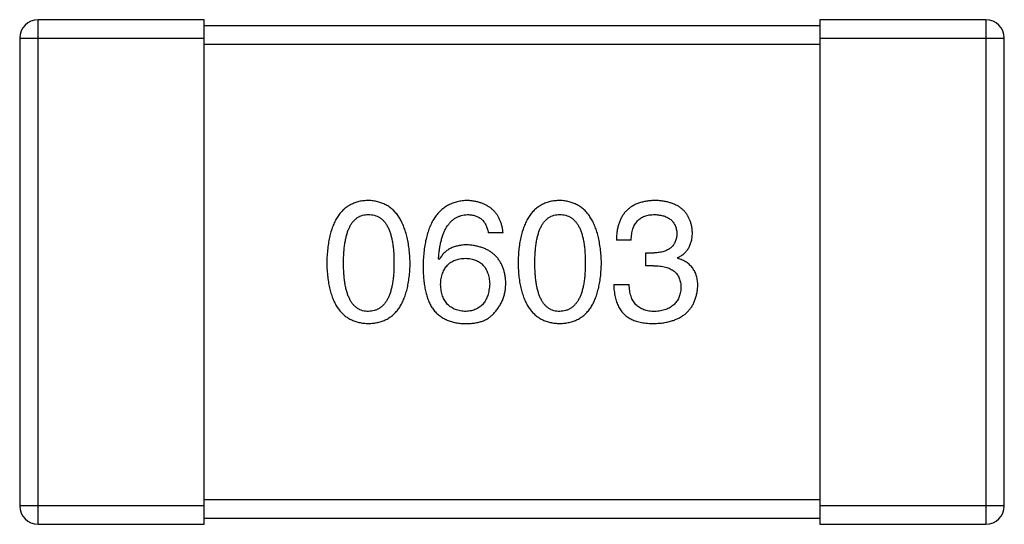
# Model space of a CAD drawing. Header units: millimetres. Extents: x 42 to 554, y 166 to 335.
# Tile 218 of 256: x 402.65 to 404.25, y 271.13 to 271.95. Entities that reach past the tile are written whole.
import ezdxf

# ---------------------------------------------------------------- set-up
doc = ezdxf.new("R2010")
doc.units = ezdxf.units.MM
doc.header["$LTSCALE"] = 30.734
doc.layers.get('0').update_dxf_attribs({"linetype": 'CONTINUOUS'})

msp = doc.modelspace()

# ---------------------------------------------------------------- linework, layer by layer
at = {"linetype": 'Continuous'}
for p, q in [((402.6805, 271.1297), (402.6805, 271.9497)), ((402.9505, 271.9497), (402.6805, 271.9497)), ((402.9505, 271.1297), (402.9505, 271.9497)), ((403.9505, 271.9397), (402.9505, 271.9397)), ((403.9505, 271.9497), (403.9505, 271.1297)), ((404.2205, 271.9497), (403.9505, 271.9497)), ((404.2205, 271.9497), (404.2205, 271.1297)), ((402.6505, 271.9197), (402.6505, 271.1597)), ((402.6505, 271.9197), (402.9505, 271.9197)), ((402.9505, 271.9097), (403.9505, 271.9097)), ((403.9505, 271.9197), (404.2505, 271.9197)), ((404.2505, 271.1597), (404.2505, 271.9197)), ((403.436, 271.6035), (403.412, 271.6035)), ((403.6442, 271.5915), (403.6201, 271.5915)), ((403.6682, 271.5499), (403.6682, 271.5707)), ((403.6682, 271.5707), (403.6813, 271.5707)), ((403.3322, 271.5598), (403.3311, 271.5609)), ((403.7196, 271.563), (403.7196, 271.562)), ((403.6802, 271.5499), (403.6682, 271.5499)), ((403.6157, 271.5193), (403.6409, 271.5193)), ((403.9505, 271.1697), (402.9505, 271.1697)), ((402.9505, 271.1597), (402.6505, 271.1597)), ((404.2505, 271.1597), (403.9505, 271.1597)), ((402.9505, 271.1397), (403.9505, 271.1397)), ((402.6805, 271.1297), (402.9505, 271.1297)), ((403.9505, 271.1297), (404.2205, 271.1297))]:
    msp.add_line(p, q, dxfattribs=at)
for centre, start, end in [((402.6805, 271.9197), 90, 180), ((404.2205, 271.9197), 0, 90), ((402.6805, 271.1597), 180, 270), ((404.2205, 271.1597), 270, 0)]:
    msp.add_arc(centre, 0.03, start, end, dxfattribs=at)
for points, knots in [([(403.2172, 271.6559), (403.2146, 271.6558), (403.2094, 271.6556), (403.2019, 271.6543), (403.1949, 271.6522), (403.1883, 271.6493), (403.1823, 271.6457), (403.1768, 271.6412), (403.1718, 271.636), (403.1673, 271.63), (403.1633, 271.6232), (403.1598, 271.6156), (403.1568, 271.6073), (403.1544, 271.5982), (403.1523, 271.5883), (403.1509, 271.5777), (403.1498, 271.5662), (403.1496, 271.5584), (403.1494, 271.5543)], [0, 0, 0, 0, 0.057911, 0.113262, 0.165956, 0.217443, 0.268511, 0.319665, 0.372, 0.426129, 0.483365, 0.543779, 0.607756, 0.676562, 0.749704, 0.827713, 0.911177, 1, 1, 1, 1]), ([(403.285, 271.5543), (403.2848, 271.5583), (403.2844, 271.5661), (403.2833, 271.5774), (403.2817, 271.588), (403.2796, 271.5978), (403.2771, 271.6068), (403.2741, 271.6151), (403.2706, 271.6226), (403.2666, 271.6294), (403.2621, 271.6354), (403.2571, 271.6407), (403.2516, 271.6452), (403.2457, 271.6489), (403.2392, 271.6518), (403.2323, 271.654), (403.2249, 271.6555), (403.2198, 271.6558), (403.2172, 271.6559)], [0, 0, 0, 0, 0.088475, 0.171606, 0.249595, 0.322626, 0.391327, 0.455765, 0.516374, 0.573675, 0.628522, 0.681161, 0.732559, 0.783563, 0.83504, 0.887639, 0.942585, 1, 1, 1, 1]), ([(403.3781, 271.6559), (403.3753, 271.6558), (403.3697, 271.6554), (403.3617, 271.654), (403.3543, 271.6517), (403.3473, 271.6486), (403.3409, 271.6448), (403.335, 271.6401), (403.3297, 271.6346), (403.3249, 271.6283), (403.3207, 271.6213), (403.317, 271.6134), (403.3138, 271.6048), (403.3112, 271.5953), (403.309, 271.5851), (403.3075, 271.5741), (403.3063, 271.5623), (403.3061, 271.5541), (403.306, 271.5499)], [0, 0, 0, 0, 0.058957, 0.115262, 0.16907, 0.221312, 0.273147, 0.324961, 0.377649, 0.432026, 0.488925, 0.549039, 0.612912, 0.680653, 0.753056, 0.830314, 0.912483, 1, 1, 1, 1]), ([(403.436, 271.6035), (403.4358, 271.6055), (403.4353, 271.6094), (403.434, 271.615), (403.4325, 271.6203), (403.4305, 271.6252), (403.4281, 271.6298), (403.4254, 271.6339), (403.4223, 271.6378), (403.4189, 271.6413), (403.415, 271.6444), (403.4109, 271.6471), (403.4063, 271.6495), (403.4013, 271.6515), (403.3961, 271.6532), (403.3904, 271.6545), (403.3844, 271.6554), (403.3802, 271.6558), (403.3781, 271.6559)], [0, 0, 0, 0, 0.06947, 0.136096, 0.199592, 0.260665, 0.319672, 0.377156, 0.433415, 0.489984, 0.546535, 0.604276, 0.663499, 0.725182, 0.788953, 0.855683, 0.926216, 1, 1, 1, 1]), ([(403.5281, 271.6559), (403.5254, 271.6558), (403.5202, 271.6556), (403.5127, 271.6543), (403.5057, 271.6522), (403.4992, 271.6493), (403.4932, 271.6457), (403.4877, 271.6412), (403.4826, 271.636), (403.4782, 271.63), (403.4742, 271.6232), (403.4707, 271.6156), (403.4677, 271.6073), (403.4652, 271.5982), (403.4632, 271.5883), (403.4617, 271.5777), (403.4607, 271.5662), (403.4604, 271.5584), (403.4603, 271.5543)], [0, 0, 0, 0, 0.057911, 0.113262, 0.165956, 0.217443, 0.268511, 0.319665, 0.372, 0.426129, 0.483365, 0.543779, 0.607756, 0.676562, 0.749704, 0.827713, 0.911177, 1, 1, 1, 1]), ([(403.5958, 271.5543), (403.5957, 271.5583), (403.5953, 271.5661), (403.5942, 271.5774), (403.5926, 271.588), (403.5905, 271.5978), (403.588, 271.6068), (403.585, 271.6151), (403.5814, 271.6226), (403.5774, 271.6294), (403.5729, 271.6354), (403.568, 271.6407), (403.5625, 271.6452), (403.5565, 271.6489), (403.5501, 271.6518), (403.5432, 271.654), (403.5358, 271.6555), (403.5307, 271.6558), (403.5281, 271.6559)], [0, 0, 0, 0, 0.088475, 0.171606, 0.249595, 0.322626, 0.391327, 0.455765, 0.516374, 0.573675, 0.628522, 0.681161, 0.732559, 0.783563, 0.83504, 0.887639, 0.942585, 1, 1, 1, 1]), ([(403.6835, 271.6559), (403.681, 271.6559), (403.6761, 271.6557), (403.669, 271.6548), (403.6624, 271.6535), (403.6562, 271.6516), (403.6506, 271.6493), (403.6454, 271.6465), (403.6406, 271.6432), (403.6364, 271.6393), (403.6327, 271.6351), (403.6294, 271.6302), (403.6267, 271.625), (403.6243, 271.6192), (403.6225, 271.6129), (403.6212, 271.6062), (403.6204, 271.599), (403.6202, 271.594), (403.6201, 271.5915)], [0, 0, 0, 0, 0.073232, 0.142595, 0.207997, 0.270074, 0.329156, 0.386529, 0.441846, 0.496976, 0.551877, 0.607941, 0.665637, 0.725446, 0.788542, 0.855101, 0.925196, 1, 1, 1, 1]), ([(403.7436, 271.6046), (403.7434, 271.6066), (403.7431, 271.6105), (403.7421, 271.6161), (403.7406, 271.6213), (403.7387, 271.6262), (403.7364, 271.6307), (403.7337, 271.6349), (403.7306, 271.6387), (403.727, 271.6421), (403.723, 271.6452), (403.7186, 271.6478), (403.7138, 271.6501), (403.7085, 271.652), (403.7028, 271.6536), (403.6968, 271.6547), (403.6903, 271.6556), (403.6858, 271.6558), (403.6835, 271.6559)], [0, 0, 0, 0, 0.067521, 0.132139, 0.193339, 0.252064, 0.309083, 0.364848, 0.420021, 0.475612, 0.532002, 0.589602, 0.649896, 0.712634, 0.778603, 0.848416, 0.922155, 1, 1, 1, 1]), ([(403.1768, 271.5543), (403.1768, 271.5575), (403.1768, 271.5636), (403.1773, 271.5726), (403.1781, 271.5809), (403.1792, 271.5886), (403.1807, 271.5956), (403.1823, 271.6021), (403.1844, 271.608), (403.1867, 271.6132), (403.1894, 271.6179), (403.1924, 271.6219), (403.1958, 271.6253), (403.1994, 271.6282), (403.2034, 271.6304), (403.2077, 271.6319), (403.2124, 271.6328), (403.2156, 271.6329), (403.2172, 271.633)], [0, 0, 0, 0, 0.096452, 0.187278, 0.271765, 0.350519, 0.423437, 0.491321, 0.554011, 0.612224, 0.666281, 0.717003, 0.764884, 0.811423, 0.856783, 0.902993, 0.950236, 1, 1, 1, 1]), ([(403.2172, 271.633), (403.2189, 271.6329), (403.2221, 271.6328), (403.2269, 271.6319), (403.2313, 271.6304), (403.2355, 271.6282), (403.2392, 271.6253), (403.2427, 271.622), (403.2457, 271.6179), (403.2485, 271.6133), (403.2509, 271.608), (403.253, 271.6021), (403.2548, 271.5957), (403.2562, 271.5886), (403.2574, 271.5809), (403.2582, 271.5726), (403.2586, 271.5636), (403.2587, 271.5575), (403.2587, 271.5543)], [0, 0, 0, 0, 0.050604, 0.098688, 0.145699, 0.191791, 0.238625, 0.286717, 0.337546, 0.391814, 0.449755, 0.512106, 0.579685, 0.652048, 0.730262, 0.814146, 0.904281, 1, 1, 1, 1]), ([(403.3311, 271.5609), (403.3313, 271.5637), (403.3317, 271.5692), (403.3327, 271.5771), (403.334, 271.5846), (403.3356, 271.5915), (403.3375, 271.5979), (403.3396, 271.6037), (403.3421, 271.6091), (403.3449, 271.6139), (403.348, 271.6181), (403.3514, 271.6219), (403.3551, 271.6251), (403.3591, 271.6277), (403.3634, 271.6299), (403.3681, 271.6314), (403.373, 271.6326), (403.3764, 271.6329), (403.3781, 271.633)], [0, 0, 0, 0, 0.089218, 0.173709, 0.252753, 0.326963, 0.397099, 0.462534, 0.524018, 0.582178, 0.637235, 0.689955, 0.741228, 0.791618, 0.841661, 0.892925, 0.945259, 1, 1, 1, 1]), ([(403.3781, 271.633), (403.3804, 271.6329), (403.3847, 271.6328), (403.3908, 271.6313), (403.3962, 271.629), (403.4009, 271.6258), (403.4049, 271.6215), (403.408, 271.6163), (403.4105, 271.6102), (403.4115, 271.6058), (403.412, 271.6035)], [0, 0, 0, 0, 0.136586, 0.261496, 0.378089, 0.490612, 0.605522, 0.725767, 0.8561, 1, 1, 1, 1]), ([(403.4876, 271.5543), (403.4877, 271.5575), (403.4877, 271.5636), (403.4882, 271.5726), (403.489, 271.5809), (403.49, 271.5886), (403.4915, 271.5956), (403.4932, 271.6021), (403.4952, 271.608), (403.4976, 271.6132), (403.5003, 271.6179), (403.5033, 271.6219), (403.5066, 271.6253), (403.5103, 271.6282), (403.5143, 271.6304), (403.5186, 271.6319), (403.5232, 271.6328), (403.5264, 271.6329), (403.5281, 271.633)], [0, 0, 0, 0, 0.096452, 0.187278, 0.271765, 0.350519, 0.423437, 0.491321, 0.554011, 0.612224, 0.666281, 0.717003, 0.764884, 0.811423, 0.856783, 0.902993, 0.950236, 1, 1, 1, 1]), ([(403.5281, 271.633), (403.5297, 271.6329), (403.533, 271.6328), (403.5378, 271.6319), (403.5422, 271.6304), (403.5463, 271.6282), (403.5501, 271.6253), (403.5535, 271.622), (403.5566, 271.6179), (403.5594, 271.6133), (403.5618, 271.608), (403.5639, 271.6021), (403.5657, 271.5957), (403.5671, 271.5886), (403.5682, 271.5809), (403.569, 271.5726), (403.5695, 271.5636), (403.5696, 271.5575), (403.5696, 271.5543)], [0, 0, 0, 0, 0.050604, 0.098688, 0.145699, 0.191791, 0.238625, 0.286717, 0.337546, 0.391814, 0.449755, 0.512106, 0.579685, 0.652048, 0.730262, 0.814146, 0.904281, 1, 1, 1, 1]), ([(403.6442, 271.5915), (403.6442, 271.5931), (403.6444, 271.5964), (403.645, 271.6011), (403.6457, 271.6055), (403.6469, 271.6096), (403.6483, 271.6133), (403.65, 271.6167), (403.6519, 271.6199), (403.6542, 271.6226), (403.6567, 271.6251), (403.6596, 271.6272), (403.6627, 271.629), (403.6661, 271.6305), (403.6698, 271.6316), (403.6737, 271.6324), (403.678, 271.6329), (403.6809, 271.633), (403.6824, 271.633)], [0, 0, 0, 0, 0.078134, 0.15164, 0.221358, 0.286689, 0.348614, 0.407697, 0.464247, 0.520153, 0.574432, 0.629291, 0.684538, 0.742032, 0.801329, 0.863637, 0.930123, 1, 1, 1, 1]), ([(403.6824, 271.633), (403.6838, 271.6329), (403.6865, 271.6328), (403.6903, 271.6323), (403.6939, 271.6316), (403.6973, 271.6308), (403.7005, 271.6296), (403.7034, 271.6282), (403.706, 271.6267), (403.7084, 271.6249), (403.7106, 271.6228), (403.7124, 271.6205), (403.7141, 271.6181), (403.7155, 271.6154), (403.7166, 271.6124), (403.7175, 271.6093), (403.7181, 271.6059), (403.7184, 271.6036), (403.7185, 271.6024)], [0, 0, 0, 0, 0.078051, 0.151197, 0.220412, 0.286742, 0.34933, 0.409464, 0.467368, 0.52298, 0.578639, 0.633998, 0.690142, 0.746855, 0.805868, 0.867776, 0.932345, 1, 1, 1, 1]), ([(403.7185, 271.6024), (403.7184, 271.6011), (403.7183, 271.5987), (403.7177, 271.5952), (403.7169, 271.592), (403.7158, 271.589), (403.7145, 271.5861), (403.7128, 271.5836), (403.7109, 271.5812), (403.7087, 271.5791), (403.7062, 271.5772), (403.7034, 271.5756), (403.7004, 271.5742), (403.6971, 271.573), (403.6936, 271.5721), (403.6897, 271.5714), (403.6856, 271.5709), (403.6828, 271.5708), (403.6813, 271.5707)], [0, 0, 0, 0, 0.067741, 0.131599, 0.192143, 0.249977, 0.306453, 0.361639, 0.416449, 0.471489, 0.527582, 0.584873, 0.644974, 0.70814, 0.77492, 0.845909, 0.920585, 1, 1, 1, 1]), ([(403.7196, 271.563), (403.7215, 271.564), (403.7252, 271.5659), (403.7302, 271.5696), (403.7343, 271.5739), (403.7378, 271.5789), (403.7404, 271.5844), (403.7423, 271.5906), (403.7434, 271.5974), (403.7436, 271.6021), (403.7436, 271.6046)], [0, 0, 0, 0, 0.125227, 0.244792, 0.361427, 0.478215, 0.59667, 0.722058, 0.856314, 1, 1, 1, 1]), ([(403.3781, 271.5838), (403.3755, 271.5837), (403.3704, 271.5836), (403.363, 271.5825), (403.3563, 271.5806), (403.3502, 271.578), (403.3447, 271.5746), (403.3398, 271.5704), (403.3356, 271.5654), (403.3333, 271.5617), (403.3322, 271.5598)], [0, 0, 0, 0, 0.144617, 0.279572, 0.40596, 0.526097, 0.64389, 0.760003, 0.877724, 1, 1, 1, 1]), ([(403.4404, 271.5215), (403.4403, 271.5239), (403.44, 271.5284), (403.439, 271.5351), (403.4376, 271.5413), (403.4358, 271.5471), (403.4335, 271.5525), (403.4307, 271.5574), (403.4275, 271.562), (403.4238, 271.5661), (403.4196, 271.5698), (403.4151, 271.5731), (403.41, 271.5759), (403.4045, 271.5784), (403.3985, 271.5804), (403.3921, 271.582), (403.3853, 271.5832), (403.3805, 271.5836), (403.3781, 271.5838)], [0, 0, 0, 0, 0.071527, 0.139094, 0.20346, 0.264939, 0.323904, 0.381383, 0.437591, 0.493343, 0.549401, 0.606085, 0.664838, 0.725424, 0.788712, 0.855452, 0.925772, 1, 1, 1, 1]), ([(403.1494, 271.5543), (403.1496, 271.5504), (403.1498, 271.5427), (403.1509, 271.5317), (403.1523, 271.5214), (403.1544, 271.5118), (403.1568, 271.503), (403.1598, 271.495), (403.1633, 271.4876), (403.1673, 271.4811), (403.1718, 271.4752), (403.1768, 271.4702), (403.1823, 271.4659), (403.1883, 271.4623), (403.1949, 271.4596), (403.2019, 271.4576), (403.2094, 271.4563), (403.2146, 271.4561), (403.2172, 271.4559)], [0, 0, 0, 0, 0.087693, 0.170223, 0.247496, 0.319826, 0.387768, 0.451403, 0.511459, 0.568358, 0.622671, 0.675251, 0.726739, 0.778422, 0.830759, 0.884394, 0.940865, 1, 1, 1, 1]), ([(403.2172, 271.4756), (403.2156, 271.4757), (403.2124, 271.4758), (403.2077, 271.4767), (403.2034, 271.4782), (403.1994, 271.4805), (403.1958, 271.4833), (403.1924, 271.4867), (403.1894, 271.4907), (403.1867, 271.4954), (403.1844, 271.5006), (403.1823, 271.5065), (403.1806, 271.513), (403.1792, 271.52), (403.1781, 271.5277), (403.1773, 271.5361), (403.1768, 271.545), (403.1768, 271.5511), (403.1768, 271.5543)], [0, 0, 0, 0, 0.049766, 0.097012, 0.143225, 0.188786, 0.235079, 0.282962, 0.333687, 0.387747, 0.445963, 0.508657, 0.576545, 0.649868, 0.72822, 0.812712, 0.903543, 1, 1, 1, 1]), ([(403.2172, 271.4559), (403.2199, 271.4561), (403.225, 271.4563), (403.2325, 271.4576), (403.2395, 271.4596), (403.2461, 271.4623), (403.2521, 271.4659), (403.2576, 271.4702), (403.2626, 271.4753), (403.2671, 271.4811), (403.2711, 271.4877), (403.2746, 271.495), (403.2776, 271.503), (403.28, 271.5118), (403.2821, 271.5214), (403.2835, 271.5317), (403.2846, 271.5427), (403.2848, 271.5504), (403.285, 271.5543)], [0, 0, 0, 0, 0.059134, 0.115603, 0.169236, 0.221572, 0.273254, 0.32474, 0.377319, 0.431815, 0.488555, 0.548609, 0.612242, 0.680182, 0.75251, 0.829782, 0.91231, 1, 1, 1, 1]), ([(403.2587, 271.5543), (403.2587, 271.5512), (403.2586, 271.5451), (403.2582, 271.5363), (403.2574, 271.5281), (403.2562, 271.5205), (403.2548, 271.5134), (403.253, 271.507), (403.2509, 271.5011), (403.2485, 271.4959), (403.2457, 271.4912), (403.2426, 271.4872), (403.2392, 271.4837), (403.2354, 271.4809), (403.2313, 271.4786), (403.2269, 271.477), (403.2222, 271.4759), (403.2189, 271.4757), (403.2172, 271.4756)], [0, 0, 0, 0, 0.094834, 0.184067, 0.267029, 0.344713, 0.417334, 0.484367, 0.546941, 0.604717, 0.65953, 0.710539, 0.759381, 0.806382, 0.853027, 0.900623, 0.949121, 1, 1, 1, 1]), ([(403.3344, 271.5193), (403.3345, 271.521), (403.3347, 271.5243), (403.3354, 271.529), (403.3364, 271.5334), (403.3377, 271.5375), (403.3392, 271.5413), (403.341, 271.5448), (403.3431, 271.548), (403.3456, 271.5508), (403.3482, 271.5533), (403.3512, 271.5555), (403.3544, 271.5574), (403.358, 271.5589), (403.3618, 271.5602), (403.3659, 271.5611), (403.3703, 271.5618), (403.3733, 271.5619), (403.3748, 271.562)], [0, 0, 0, 0, 0.076072, 0.148369, 0.216753, 0.281358, 0.342792, 0.401604, 0.458929, 0.514444, 0.569818, 0.625343, 0.681554, 0.739608, 0.800134, 0.863477, 0.929547, 1, 1, 1, 1]), ([(403.3748, 271.562), (403.3763, 271.5619), (403.3793, 271.5618), (403.3835, 271.5611), (403.3875, 271.5603), (403.3912, 271.559), (403.3946, 271.5575), (403.3978, 271.5557), (403.4007, 271.5535), (403.4033, 271.5511), (403.4056, 271.5483), (403.4077, 271.5452), (403.4095, 271.5418), (403.411, 271.5381), (403.4122, 271.5341), (403.4132, 271.5298), (403.4138, 271.5252), (403.4141, 271.5221), (403.4142, 271.5204)], [0, 0, 0, 0, 0.069884, 0.136529, 0.199638, 0.259844, 0.317774, 0.374356, 0.430026, 0.485148, 0.5409, 0.597889, 0.657472, 0.718614, 0.783613, 0.85129, 0.923712, 1, 1, 1, 1]), ([(403.4603, 271.5543), (403.4604, 271.5504), (403.4607, 271.5427), (403.4617, 271.5317), (403.4632, 271.5214), (403.4652, 271.5118), (403.4677, 271.503), (403.4707, 271.495), (403.4742, 271.4876), (403.4782, 271.4811), (403.4826, 271.4752), (403.4877, 271.4702), (403.4932, 271.4659), (403.4992, 271.4623), (403.5057, 271.4596), (403.5127, 271.4576), (403.5202, 271.4563), (403.5254, 271.4561), (403.5281, 271.4559)], [0, 0, 0, 0, 0.087693, 0.170223, 0.247496, 0.319826, 0.387768, 0.451403, 0.511459, 0.568358, 0.622671, 0.675251, 0.726739, 0.778422, 0.830759, 0.884394, 0.940865, 1, 1, 1, 1]), ([(403.5281, 271.4756), (403.5264, 271.4757), (403.5232, 271.4758), (403.5186, 271.4767), (403.5143, 271.4782), (403.5103, 271.4805), (403.5066, 271.4833), (403.5033, 271.4867), (403.5003, 271.4907), (403.4976, 271.4954), (403.4952, 271.5006), (403.4932, 271.5065), (403.4915, 271.513), (403.49, 271.52), (403.489, 271.5277), (403.4882, 271.5361), (403.4877, 271.545), (403.4877, 271.5511), (403.4876, 271.5543)], [0, 0, 0, 0, 0.049766, 0.097012, 0.143225, 0.188786, 0.235079, 0.282962, 0.333687, 0.387747, 0.445963, 0.508657, 0.576545, 0.649868, 0.72822, 0.812712, 0.903543, 1, 1, 1, 1]), ([(403.5281, 271.4559), (403.5307, 271.4561), (403.5359, 271.4563), (403.5434, 271.4576), (403.5504, 271.4596), (403.5569, 271.4623), (403.563, 271.4659), (403.5685, 271.4702), (403.5735, 271.4753), (403.578, 271.4811), (403.582, 271.4877), (403.5854, 271.495), (403.5884, 271.503), (403.5909, 271.5118), (403.5929, 271.5214), (403.5944, 271.5317), (403.5954, 271.5427), (403.5957, 271.5504), (403.5958, 271.5543)], [0, 0, 0, 0, 0.059134, 0.115603, 0.169236, 0.221572, 0.273254, 0.32474, 0.377319, 0.431815, 0.488555, 0.548609, 0.612242, 0.680182, 0.75251, 0.829782, 0.91231, 1, 1, 1, 1]), ([(403.5696, 271.5543), (403.5696, 271.5512), (403.5695, 271.5451), (403.569, 271.5363), (403.5682, 271.5281), (403.5671, 271.5205), (403.5657, 271.5134), (403.5639, 271.507), (403.5618, 271.5011), (403.5594, 271.4959), (403.5566, 271.4912), (403.5535, 271.4872), (403.5501, 271.4837), (403.5463, 271.4809), (403.5422, 271.4786), (403.5378, 271.477), (403.533, 271.4759), (403.5297, 271.4757), (403.5281, 271.4756)], [0, 0, 0, 0, 0.094834, 0.184067, 0.267029, 0.344713, 0.417334, 0.484367, 0.546941, 0.604717, 0.65953, 0.710539, 0.759381, 0.806382, 0.853027, 0.900623, 0.949121, 1, 1, 1, 1]), ([(403.7524, 271.5171), (403.7523, 271.5186), (403.7523, 271.5214), (403.7519, 271.5254), (403.7513, 271.5293), (403.7503, 271.533), (403.7492, 271.5365), (403.7478, 271.5398), (403.7461, 271.5429), (403.7442, 271.5459), (403.742, 271.5486), (403.7396, 271.5511), (403.7369, 271.5534), (403.7339, 271.5555), (403.7307, 271.5574), (403.7272, 271.5592), (403.7235, 271.5607), (403.7209, 271.5615), (403.7196, 271.562)], [0, 0, 0, 0, 0.071215, 0.138707, 0.20396, 0.266995, 0.327734, 0.387609, 0.445602, 0.503345, 0.561136, 0.618597, 0.677672, 0.738255, 0.799989, 0.863961, 0.930555, 1, 1, 1, 1]), ([(403.306, 271.5499), (403.306, 271.5464), (403.3061, 271.5395), (403.3068, 271.5295), (403.3078, 271.5201), (403.3094, 271.5113), (403.3114, 271.5031), (403.3138, 271.4955), (403.3167, 271.4885), (403.319, 271.4843), (403.3202, 271.4822)], [0, 0, 0, 0, 0.151498, 0.29521, 0.430242, 0.557137, 0.677306, 0.790845, 0.898111, 1, 1, 1, 1]), ([(403.6802, 271.5499), (403.682, 271.5499), (403.6855, 271.5499), (403.6906, 271.5494), (403.6954, 271.5488), (403.6997, 271.5477), (403.7038, 271.5465), (403.7075, 271.545), (403.7109, 271.5431), (403.7138, 271.541), (403.7165, 271.5386), (403.7188, 271.5359), (403.7207, 271.5329), (403.7223, 271.5296), (403.7235, 271.5261), (403.7244, 271.5223), (403.725, 271.5182), (403.725, 271.5153), (403.725, 271.5139)], [0, 0, 0, 0, 0.082495, 0.159728, 0.232496, 0.300725, 0.365163, 0.425859, 0.483728, 0.538892, 0.592921, 0.646195, 0.699968, 0.754746, 0.811387, 0.870806, 0.933482, 1, 1, 1, 1]), ([(403.4142, 271.5204), (403.4141, 271.5187), (403.4138, 271.5153), (403.4131, 271.5105), (403.4122, 271.5059), (403.411, 271.5017), (403.4096, 271.4978), (403.4078, 271.4942), (403.4059, 271.4909), (403.4036, 271.4879), (403.401, 271.4852), (403.3982, 271.4829), (403.3952, 271.4809), (403.3918, 271.4791), (403.3882, 271.4778), (403.3844, 271.4767), (403.3802, 271.476), (403.3774, 271.4757), (403.3759, 271.4756)], [0, 0, 0, 0, 0.078863, 0.153308, 0.223539, 0.289857, 0.35341, 0.413572, 0.471721, 0.528235, 0.584279, 0.638781, 0.69466, 0.751251, 0.809198, 0.869697, 0.933318, 1, 1, 1, 1]), ([(403.4207, 271.4723), (403.4223, 271.4741), (403.4254, 271.4775), (403.4294, 271.4831), (403.4328, 271.4889), (403.4356, 271.495), (403.4377, 271.5013), (403.4393, 271.5078), (403.4402, 271.5146), (403.4403, 271.5192), (403.4404, 271.5215)], [0, 0, 0, 0, 0.129393, 0.255335, 0.378531, 0.500878, 0.622934, 0.746191, 0.87096, 1, 1, 1, 1]), ([(403.3759, 271.4756), (403.3743, 271.4757), (403.3712, 271.4758), (403.3667, 271.4765), (403.3625, 271.4774), (403.3586, 271.4787), (403.3549, 271.4803), (403.3516, 271.4822), (403.3485, 271.4844), (403.3458, 271.4871), (403.3433, 271.49), (403.3412, 271.4932), (403.3393, 271.4968), (403.3377, 271.5007), (403.3365, 271.5049), (403.3355, 271.5094), (403.3347, 271.5143), (403.3345, 271.5176), (403.3344, 271.5193)], [0, 0, 0, 0, 0.070403, 0.137196, 0.200053, 0.260887, 0.31876, 0.37535, 0.430743, 0.485927, 0.541678, 0.598832, 0.657726, 0.719441, 0.783504, 0.851852, 0.923533, 1, 1, 1, 1]), ([(403.6157, 271.5193), (403.6158, 271.5175), (403.6159, 271.5141), (403.6164, 271.509), (403.6171, 271.5041), (403.6179, 271.4994), (403.6191, 271.495), (403.6203, 271.4909), (403.6219, 271.487), (403.6236, 271.4833), (403.6256, 271.4798), (403.6277, 271.4766), (403.6301, 271.4737), (403.6327, 271.4709), (403.6355, 271.4684), (403.6386, 271.4662), (403.6418, 271.4642), (403.6441, 271.4631), (403.6453, 271.4625)], [0, 0, 0, 0, 0.078937, 0.154495, 0.226898, 0.296844, 0.363348, 0.427781, 0.48946, 0.549586, 0.607902, 0.664733, 0.720805, 0.776157, 0.831175, 0.886736, 0.943094, 1, 1, 1, 1]), ([(403.6824, 271.4756), (403.6808, 271.4756), (403.6776, 271.4757), (403.673, 271.4762), (403.6687, 271.4771), (403.6647, 271.4783), (403.661, 271.4798), (403.6576, 271.4817), (403.6545, 271.4839), (403.6517, 271.4865), (403.6493, 271.4894), (403.6471, 271.4927), (403.6453, 271.4963), (403.6438, 271.5003), (403.6426, 271.5046), (403.6417, 271.5092), (403.6411, 271.5141), (403.6409, 271.5176), (403.6409, 271.5193)], [0, 0, 0, 0, 0.071272, 0.13882, 0.201858, 0.262757, 0.320043, 0.376709, 0.431462, 0.486034, 0.541209, 0.597703, 0.65589, 0.717768, 0.782056, 0.850407, 0.92277, 1, 1, 1, 1]), ([(403.6813, 271.4559), (403.6841, 271.4561), (403.6894, 271.4563), (403.6971, 271.4572), (403.7044, 271.4587), (403.7111, 271.4605), (403.7173, 271.4627), (403.723, 271.4655), (403.7283, 271.4686), (403.733, 271.4722), (403.7372, 271.4763), (403.7409, 271.4808), (403.7441, 271.4858), (403.7468, 271.4912), (403.749, 271.4971), (403.7506, 271.5034), (403.7518, 271.5101), (403.7522, 271.5148), (403.7524, 271.5171)], [0, 0, 0, 0, 0.078078, 0.151942, 0.221594, 0.28726, 0.350176, 0.409768, 0.467648, 0.523784, 0.578904, 0.634014, 0.689819, 0.746826, 0.805875, 0.867063, 0.931764, 1, 1, 1, 1]), ([(403.725, 271.5139), (403.7249, 271.5124), (403.7247, 271.5096), (403.724, 271.5054), (403.723, 271.5016), (403.7216, 271.498), (403.72, 271.4946), (403.7181, 271.4915), (403.7158, 271.4888), (403.7133, 271.4862), (403.7105, 271.4839), (403.7073, 271.4819), (403.7039, 271.4802), (403.7002, 271.4787), (403.6962, 271.4776), (403.6918, 271.4766), (403.6872, 271.4759), (403.684, 271.4757), (403.6824, 271.4756)], [0, 0, 0, 0, 0.068514, 0.133941, 0.195994, 0.255362, 0.312994, 0.369441, 0.424687, 0.480522, 0.537148, 0.594801, 0.654411, 0.716817, 0.781981, 0.850498, 0.923306, 1, 1, 1, 1]), ([(403.3202, 271.4822), (403.3217, 271.4802), (403.3246, 271.4762), (403.3298, 271.471), (403.3355, 271.4666), (403.3417, 271.4629), (403.3484, 271.46), (403.3557, 271.4579), (403.3634, 271.4564), (403.3688, 271.4561), (403.3715, 271.4559)], [0, 0, 0, 0, 0.125033, 0.246266, 0.36603, 0.485265, 0.606781, 0.732144, 0.862551, 1, 1, 1, 1]), ([(403.3715, 271.4559), (403.3744, 271.4559), (403.3798, 271.4558), (403.3876, 271.4564), (403.3947, 271.4576), (403.4012, 271.4593), (403.4071, 271.4617), (403.4123, 271.4646), (403.417, 271.4681), (403.4195, 271.4709), (403.4207, 271.4723)], [0, 0, 0, 0, 0.156782, 0.301945, 0.436395, 0.561474, 0.678489, 0.78853, 0.894967, 1, 1, 1, 1]), ([(403.6453, 271.4625), (403.6464, 271.462), (403.6487, 271.4609), (403.6525, 271.4596), (403.6565, 271.4584), (403.6609, 271.4576), (403.6656, 271.4568), (403.6706, 271.4563), (403.6758, 271.456), (403.6795, 271.456), (403.6813, 271.4559)], [0, 0, 0, 0, 0.101955, 0.208983, 0.322698, 0.44339, 0.570851, 0.70629, 0.84885, 1, 1, 1, 1])]:
    msp.add_open_spline(points, degree=3, knots=knots, dxfattribs=at)

doc.saveas('drawing.dxf')
